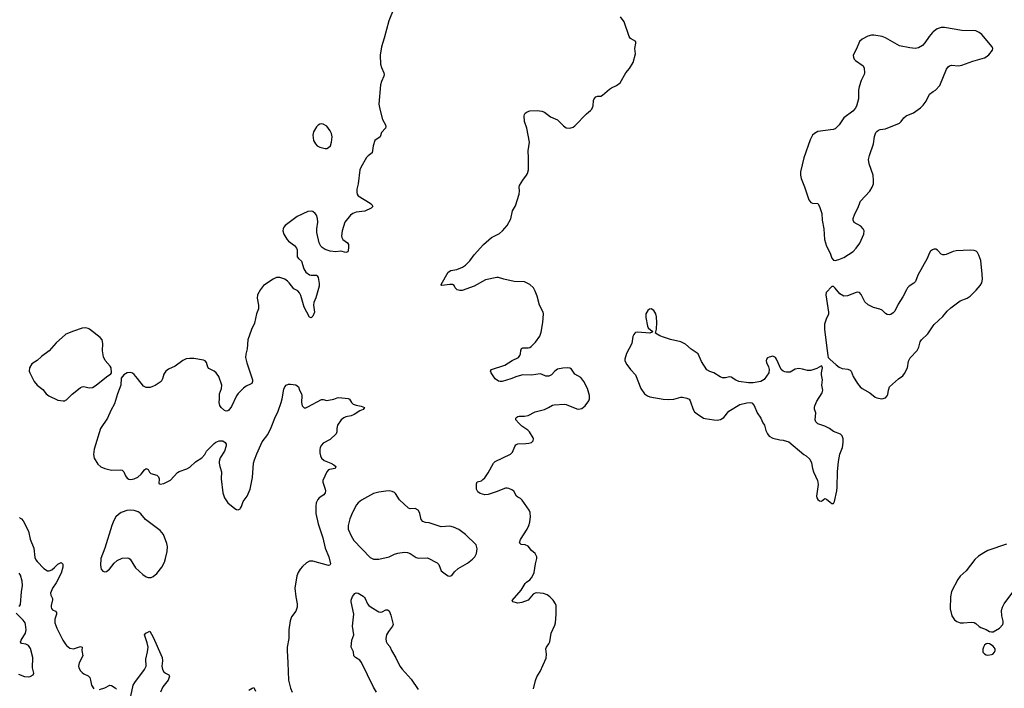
# Model space of a CAD drawing. Header units: inches. Extents: x 1682510 to 1839368, y 640758 to 791543.
# Tile 11 of 186: x 1719470 to 1730819, y 647975 to 655682. Entities that reach past the tile are written whole.
import ezdxf

# ---------------------------------------------------------------- set-up
doc = ezdxf.new("R2010")
doc.units = ezdxf.units.IN
doc.header["$MEASUREMENT"] = 0
for name, color, linetype in [('B7614', 7, 'Continuous'), ('B7615', 7, 'Continuous'), ('B7624', 7, 'Continuous'), ('B7625', 7, 'Continuous'), ('B7634', 7, 'Continuous'), ('B7635', 7, 'Continuous')]:
    doc.layers.add(name, color=color, linetype=linetype)

msp = doc.modelspace()

# ---------------------------------------------------------------- linework, layer by layer
at = {"layer": 'B7614', "color": 6, "elevation": 700}
for points in [[(1719470, 649943), (1719475, 649935), (1719490, 649930), (1719510, 649905), (1719570, 649785), (1719593, 649693), (1719632, 649592), (1719644, 649484), (1719655, 649455), (1719670, 649435), (1719750, 649355), (1719790, 649330), (1719810, 649329), (1719840, 649340), (1719873, 649367), (1719910, 649406), (1719950, 649425), (1719967, 649407), (1719966, 649370), (1719950, 649302), (1719890, 649190), (1719850, 649130), (1719826, 649070), (1719830, 649050), (1719849, 649010), (1719850, 648994), (1719834, 648930), (1719832, 648910), (1719836, 648896), (1719850, 648879), (1719884, 648864), (1719895, 648850), (1719893, 648830), (1719875, 648770), (1719877, 648730), (1719899, 648670), (1719969, 648530), (1720000, 648484)], [(1719459, 648921), (1719472, 648928), (1719479, 648941), (1719490, 649086), (1719501, 649159), (1719498, 649210), (1719478, 649278), (1719463, 649303)], [(1719458, 648138), (1719524, 648110), (1719570, 648106), (1719593, 648110), (1719627, 648130), (1719633, 648150), (1719618, 648210), (1719623, 648330), (1719595, 648435), (1719570, 648470), (1719542, 648482), (1719492, 648492), (1719478, 648510), (1719486, 648530), (1719538, 648610), (1719544, 648650), (1719539, 648710), (1719532, 648730), (1719510, 648760), (1719430, 648840)]]:
    msp.add_lwpolyline(points, dxfattribs=at)
at = {"layer": 'B7615', "color": 6, "elevation": 800}
msp.add_lwpolyline([(1720000, 652054), (1719890, 651958), (1719810, 651865), (1719721, 651799), (1719670, 651753), (1719610, 651715), (1719583, 651670), (1719580, 651630), (1719589, 651610), (1719639, 651510), (1719670, 651469), (1719738, 651418), (1719777, 651370), (1719806, 651346), (1719910, 651296), (1719970, 651289), (1719990, 651290), (1720000, 651295)], dxfattribs=at)
at = {"layer": 'B7624', "color": 6}
for points, elevation in [([(1720639, 650000), (1720610, 649980), (1720580, 649950), (1720556, 649910), (1720531, 649850), (1720450, 649590), (1720407, 649470), (1720402, 649390), (1720409, 649349), (1720430, 649324), (1720450, 649318), (1720470, 649321), (1720506, 649350), (1720561, 649419), (1720593, 649447), (1720650, 649475), (1720710, 649479), (1720730, 649474), (1720744, 649464), (1720805, 649365), (1720890, 649285), (1720930, 649260), (1720950, 649254), (1720986, 649254), (1721010, 649265), (1721050, 649300), (1721107, 649370), (1721139, 649430), (1721152, 649472), (1721170, 649551), (1721173, 649610), (1721165, 649645), (1721126, 649746), (1721090, 649795), (1720950, 649896), (1720922, 649922), (1720867, 649987), (1720849, 650000)], 800), ([(1722885, 650000), (1722885, 649990), (1722911, 649870), (1722966, 649710), (1722992, 649590), (1723035, 649490), (1723052, 649408), (1723046, 649394), (1723030, 649389), (1722850, 649441), (1722810, 649441), (1722778, 649422), (1722730, 649380), (1722703, 649350), (1722679, 649310), (1722665, 649270), (1722640, 649130), (1722652, 649030), (1722670, 648950), (1722670, 648910), (1722655, 648865), (1722603, 648797), (1722588, 648752), (1722572, 648650), (1722574, 648550), (1722555, 648450), (1722552, 648412), (1722562, 648270), (1722567, 648070), (1722590, 647975), (1722609, 647930)], 800), ([(1723306, 650000), (1723277, 649930), (1723256, 649850), (1723258, 649810), (1723291, 649731), (1723320, 649680), (1723510, 649484), (1723550, 649465), (1723610, 649465), (1723730, 649490), (1723790, 649521), (1723830, 649534), (1723903, 649543), (1723940, 649540), (1723970, 649529), (1724041, 649481), (1724070, 649475), (1724170, 649478), (1724281, 649421), (1724302, 649402), (1724330, 649330), (1724390, 649283), (1724410, 649271), (1724430, 649267), (1724450, 649277), (1724482, 649318), (1724523, 649357), (1724630, 649419), (1724690, 649463), (1724715, 649490), (1724737, 649530), (1724742, 649582), (1724731, 649630), (1724610, 649749), (1724530, 649805), (1724470, 649833), (1724430, 649843), (1724330, 649838), (1724190, 649881), (1724146, 649886), (1724116, 649896), (1724099, 649919), (1724084, 649990), (1724079, 650000)], 900), ([(1725394, 647970), (1725414, 648066), (1725432, 648108), (1725471, 648169), (1725537, 648323), (1725543, 648370), (1725533, 648430), (1725541, 648450), (1725570, 648486), (1725582, 648510), (1725597, 648610), (1725639, 648701), (1725647, 648730), (1725655, 648830), (1725655, 648930), (1725647, 648950), (1725619, 648990), (1725580, 649030), (1725550, 649051), (1725508, 649068), (1725430, 649077), (1725410, 649072), (1725390, 649059), (1725330, 648990), (1725257, 648963), (1725210, 648957), (1725153, 648970), (1725146, 648986), (1725252, 649108), (1725296, 649184), (1725310, 649199), (1725350, 649224), (1725371, 649250), (1725390, 649283), (1725399, 649310), (1725415, 649410), (1725430, 649470), (1725430, 649490), (1725411, 649530), (1725370, 649565), (1725330, 649612), (1725298, 649630), (1725250, 649634), (1725231, 649650), (1725243, 649690), (1725320, 649810), (1725338, 649850), (1725349, 649890), (1725356, 649956), (1725355, 649995), (1725353, 650000)], 800), ([(1723583, 647930), (1723549, 647989), (1723410, 648274), (1723390, 648299), (1723341, 648330), (1723323, 648350), (1723316, 648396), (1723290, 648450), (1723299, 648530), (1723320, 648590), (1723307, 648690), (1723321, 648830), (1723289, 648970), (1723290, 648990), (1723307, 649033), (1723332, 649068), (1723350, 649077), (1723370, 649073), (1723430, 649036), (1723443, 649023), (1723453, 649010), (1723480, 648950), (1723496, 648930), (1723521, 648910), (1723610, 648857), (1723630, 648852), (1723650, 648857), (1723690, 648879), (1723710, 648881), (1723727, 648867), (1723750, 648818), (1723774, 648710), (1723766, 648690), (1723720, 648630), (1723697, 648590), (1723689, 648550), (1723693, 648513), (1723707, 648490), (1723738, 648458), (1723754, 648410), (1723805, 648325), (1723852, 648232), (1723877, 648197), (1723981, 648081), (1724062, 647962)], 800), ([(1720739, 647830), (1720779, 648010), (1720798, 648042), (1720910, 648190), (1720927, 648230), (1720923, 648310), (1720944, 648396), (1720950, 648450), (1720940, 648500), (1720909, 648591), (1720923, 648610), (1720970, 648633), (1721010, 648566), (1721111, 648330), (1721116, 648290), (1721110, 648230), (1721117, 648190), (1721130, 648166), (1721150, 648150), (1721191, 648131), (1721196, 648116), (1721190, 648090), (1721180, 648070), (1721119, 647990), (1721095, 647930)], 700), ([(1720000, 648484), (1720010, 648469), (1720050, 648436), (1720090, 648430), (1720170, 648457), (1720191, 648451), (1720188, 648410), (1720199, 648350), (1720154, 648270), (1720148, 648230), (1720153, 648210), (1720170, 648178), (1720190, 648156), (1720210, 648140), (1720258, 648118), (1720278, 648098), (1720288, 648070), (1720298, 648010), (1720324, 647970)], 700), ([(1720390, 647962), (1720450, 647981), (1720510, 648012), (1720530, 648008), (1720570, 647982), (1720586, 647966)], 700), ([(1722110, 647954), (1722150, 647977), (1722170, 647983), (1722190, 647940)], 700)]:
    msp.add_lwpolyline(points, dxfattribs=dict(at, elevation=elevation))
at = {"layer": 'B7625', "color": 6}
for points, elevation in [([(1723784, 655810), (1723724, 655670), (1723673, 655470), (1723640, 655370), (1723625, 655275), (1723629, 655170), (1723640, 655130), (1723667, 655070), (1723671, 655050), (1723668, 655030), (1723641, 654970), (1723629, 654930), (1723610, 654710), (1723621, 654650), (1723653, 654533), (1723688, 654470), (1723692, 654450), (1723687, 654430), (1723639, 654381), (1723627, 654330), (1723565, 654290), (1723544, 654230), (1723534, 654146), (1723487, 654113), (1723467, 654093), (1723401, 653979), (1723390, 653950), (1723370, 653789), (1723358, 653730), (1723357, 653690), (1723361, 653670), (1723373, 653650), (1723508, 653568), (1723529, 653550), (1723539, 653530), (1723521, 653510), (1723450, 653476), (1723350, 653462), (1723310, 653449), (1723282, 653430), (1723219, 653350), (1723187, 653250), (1723179, 653190), (1723183, 653170), (1723195, 653150), (1723247, 653110), (1723259, 653090), (1723262, 653050), (1723252, 653008), (1723230, 652999), (1723170, 653014), (1723113, 653007), (1723050, 653012), (1722992, 653032), (1722956, 653056), (1722942, 653070), (1722922, 653110), (1722896, 653230), (1722895, 653270), (1722908, 653350), (1722903, 653390), (1722890, 653428), (1722876, 653450), (1722850, 653470), (1722830, 653475), (1722790, 653472), (1722670, 653414), (1722529, 653310), (1722513, 653290), (1722507, 653273), (1722505, 653250), (1722516, 653210), (1722550, 653154), (1722570, 653130), (1722639, 653079), (1722661, 653050), (1722667, 653030), (1722667, 652950), (1722682, 652930), (1722717, 652897), (1722744, 652810), (1722769, 652770), (1722810, 652741), (1722830, 652737), (1722890, 652738), (1722900, 652730), (1722909, 652709), (1722922, 652642), (1722922, 652610), (1722883, 652477), (1722859, 652421), (1722857, 652390), (1722868, 652310), (1722850, 652264), (1722830, 652245), (1722810, 652254), (1722750, 652367), (1722710, 652504), (1722695, 652535), (1722675, 652555), (1722630, 652581), (1722578, 652650), (1722558, 652670), (1722528, 652690), (1722470, 652710), (1722430, 652709), (1722390, 652691), (1722282, 652618), (1722247, 652573), (1722210, 652510), (1722208, 652472), (1722223, 652390), (1722223, 652350), (1722201, 652290), (1722175, 652185), (1722142, 652110), (1722098, 651990), (1722093, 651887), (1722075, 651825), (1722074, 651790), (1722087, 651727), (1722154, 651530), (1722155, 651510), (1722146, 651490), (1722137, 651483), (1722082, 651458), (1722050, 651436), (1721990, 651372), (1721970, 651346), (1721910, 651225), (1721880, 651180), (1721870, 651172), (1721850, 651170), (1721830, 651177), (1721792, 651210), (1721776, 651236), (1721771, 651270), (1721775, 651310), (1721772, 651370), (1721797, 651430), (1721802, 651470), (1721765, 651570), (1721735, 651610), (1721711, 651631), (1721650, 651660), (1721638, 651678), (1721625, 651730), (1721610, 651748), (1721590, 651757), (1721476, 651776), (1721430, 651778), (1721390, 651771), (1721350, 651753), (1721263, 651690), (1721187, 651653), (1721155, 651630), (1721130, 651595), (1721117, 651543), (1721100, 651510), (1721030, 651464), (1720976, 651444), (1720930, 651443), (1720898, 651458), (1720830, 651548), (1720790, 651594), (1720770, 651608), (1720750, 651615), (1720710, 651610), (1720671, 651590), (1720641, 651550), (1720636, 651470), (1720598, 651370), (1720565, 651255), (1720521, 651179), (1720482, 651090), (1720401, 650970), (1720330, 650730), (1720322, 650670), (1720328, 650628), (1720370, 650559), (1720407, 650527), (1720450, 650508), (1720528, 650488), (1720630, 650494), (1720650, 650490), (1720670, 650470), (1720690, 650424), (1720710, 650396), (1720730, 650385), (1720750, 650382), (1720790, 650391), (1720833, 650410), (1720870, 650442), (1720910, 650492), (1720930, 650507), (1720950, 650497), (1720966, 650466), (1720983, 650450), (1721051, 650431), (1721072, 650412), (1721078, 650390), (1721074, 650334), (1721090, 650327), (1721130, 650336), (1721210, 650376), (1721290, 650462), (1721307, 650473), (1721395, 650505), (1721430, 650523), (1721495, 650585), (1721570, 650633), (1721603, 650670), (1721625, 650710), (1721710, 650795), (1721730, 650811), (1721770, 650829), (1721810, 650828), (1721839, 650810), (1721849, 650790), (1721849, 650769), (1721831, 650710), (1721782, 650630), (1721770, 650590), (1721769, 650570), (1721777, 650530), (1721797, 650470), (1721792, 650390), (1721811, 650230), (1721831, 650170), (1721870, 650113), (1721950, 650048), (1721970, 650037), (1721990, 650034), (1722010, 650042), (1722016, 650050), (1722028, 650072), (1722046, 650130), (1722091, 650190), (1722128, 650270), (1722154, 650406), (1722165, 650570), (1722177, 650610), (1722203, 650677), (1722265, 650815), (1722330, 650902), (1722370, 650983), (1722411, 651090), (1722448, 651170), (1722484, 651270), (1722496, 651310), (1722515, 651425), (1722525, 651450), (1722540, 651470), (1722570, 651482), (1722590, 651482), (1722652, 651472), (1722683, 651450), (1722697, 651410), (1722718, 651370), (1722722, 651350), (1722719, 651270), (1722725, 651230), (1722750, 651209), (1722770, 651209), (1722790, 651218), (1722950, 651304), (1722970, 651304), (1723010, 651294), (1723030, 651296), (1723090, 651308), (1723130, 651325), (1723150, 651328), (1723255, 651315), (1723270, 651308), (1723294, 651270), (1723314, 651250), (1723350, 651237), (1723407, 651227), (1723443, 651210), (1723428, 651190), (1723390, 651173), (1723325, 651130), (1723290, 651116), (1723230, 651105), (1723206, 651094), (1723175, 651070), (1723135, 651010), (1723125, 650970), (1723125, 650930), (1723119, 650910), (1723050, 650843), (1722970, 650802), (1722950, 650779), (1722935, 650750), (1722929, 650729), (1722928, 650690), (1722936, 650656), (1722949, 650629), (1722981, 650601), (1723056, 650570), (1723093, 650550), (1723113, 650530), (1723107, 650510), (1723043, 650497), (1723030, 650492), (1723009, 650470), (1722966, 650370), (1722963, 650350), (1722992, 650272), (1722994, 650250), (1722990, 650230), (1722974, 650206), (1722924, 650170), (1722905, 650150), (1722888, 650112), (1722884, 650076), (1722885, 650000)], 800), ([(1725353, 650000), (1725343, 650030), (1725262, 650142), (1725241, 650161), (1725210, 650177), (1725196, 650190), (1725167, 650247), (1725144, 650264), (1725110, 650279), (1725090, 650283), (1725070, 650281), (1724962, 650238), (1724870, 650210), (1724830, 650207), (1724779, 650219), (1724750, 650239), (1724735, 650270), (1724734, 650330), (1724744, 650356), (1724792, 650368), (1724810, 650380), (1724830, 650401), (1724870, 650458), (1724930, 650569), (1724949, 650590), (1725127, 650673), (1725150, 650698), (1725177, 650763), (1725190, 650781), (1725210, 650792), (1725304, 650796), (1725338, 650802), (1725370, 650810), (1725390, 650828), (1725394, 650850), (1725390, 650861), (1725348, 650930), (1725327, 650950), (1725258, 650998), (1725223, 651030), (1725190, 651070), (1725187, 651090), (1725199, 651102), (1725211, 651109), (1725228, 651112), (1725290, 651110), (1725330, 651118), (1725410, 651162), (1725521, 651190), (1725567, 651210), (1725610, 651237), (1725630, 651243), (1725750, 651250), (1725770, 651246), (1725890, 651195), (1725910, 651192), (1725950, 651202), (1725987, 651230), (1726030, 651290), (1726037, 651310), (1726038, 651350), (1726014, 651430), (1725973, 651513), (1725938, 651558), (1725870, 651596), (1725830, 651652), (1725810, 651664), (1725790, 651668), (1725730, 651665), (1725670, 651653), (1725637, 651630), (1725601, 651590), (1725570, 651573), (1725534, 651574), (1725494, 651594), (1725470, 651599), (1725370, 651583), (1725270, 651588), (1725202, 651570), (1725130, 651542), (1725030, 651513), (1725010, 651512), (1724990, 651517), (1724950, 651542), (1724904, 651610), (1724896, 651630), (1724909, 651651), (1725062, 651698), (1725148, 651752), (1725218, 651790), (1725236, 651810), (1725244, 651830), (1725247, 651870), (1725255, 651890), (1725270, 651900), (1725330, 651900), (1725350, 651904), (1725366, 651914), (1725415, 651965), (1725464, 652036), (1725479, 652081), (1725499, 652190), (1725507, 652290), (1725502, 652310), (1725460, 652390), (1725434, 652494), (1725412, 652552), (1725391, 652590), (1725351, 652631), (1725290, 652660), (1725170, 652666), (1725050, 652690), (1724990, 652710), (1724971, 652711), (1724838, 652682), (1724710, 652610), (1724570, 652562), (1724542, 652562), (1724511, 652570), (1724491, 652590), (1724477, 652617), (1724459, 652630), (1724430, 652631), (1724337, 652617), (1724330, 652621), (1724328, 652630), (1724410, 652772), (1724438, 652790), (1724510, 652801), (1724573, 652830), (1724607, 652853), (1724658, 652902), (1724710, 652970), (1724816, 653090), (1724910, 653170), (1725001, 653219), (1725036, 653250), (1725089, 653311), (1725132, 653388), (1725150, 653479), (1725184, 653536), (1725229, 653670), (1725232, 653708), (1725228, 653750), (1725233, 653770), (1725270, 653832), (1725313, 653890), (1725324, 653910), (1725336, 653950), (1725336, 654090), (1725331, 654170), (1725347, 654270), (1725316, 654430), (1725289, 654510), (1725286, 654574), (1725287, 654590), (1725296, 654604), (1725320, 654620), (1725350, 654631), (1725435, 654635), (1725489, 654628), (1725518, 654618), (1725590, 654562), (1725670, 654528), (1725739, 654459), (1725770, 654434), (1725810, 654432), (1725850, 654445), (1725870, 654458), (1726002, 654598), (1726050, 654635), (1726063, 654650), (1726079, 654690), (1726084, 654750), (1726092, 654770), (1726110, 654794), (1726130, 654801), (1726170, 654801), (1726189, 654811), (1726270, 654883), (1726290, 654896), (1726350, 654922), (1726390, 654956), (1726455, 655070), (1726499, 655121), (1726542, 655190), (1726567, 655287), (1726560, 655350), (1726573, 655410), (1726572, 655430), (1726510, 655466), (1726494, 655490), (1726436, 655656), (1726397, 655717)], 800), ([(1730000, 655542), (1729990, 655535), (1729953, 655490), (1729904, 655416), (1729875, 655385), (1729830, 655359), (1729790, 655351), (1729730, 655357), (1729610, 655380), (1729450, 655474), (1729410, 655487), (1729316, 655504), (1729290, 655504), (1729247, 655493), (1729182, 655458), (1729151, 655429), (1729115, 655345), (1729085, 655290), (1729077, 655270), (1729079, 655250), (1729089, 655229), (1729105, 655210), (1729192, 655150), (1729205, 655125), (1729207, 655070), (1729204, 655050), (1729170, 654980), (1729145, 654910), (1729138, 654870), (1729140, 654770), (1729115, 654685), (1729101, 654659), (1729073, 654627), (1728970, 654550), (1728916, 654470), (1728870, 654424), (1728845, 654415), (1728670, 654392), (1728630, 654371), (1728610, 654351), (1728583, 654297), (1728510, 654090), (1728471, 653930), (1728470, 653890), (1728477, 653850), (1728517, 653757), (1728565, 653605), (1728590, 653576), (1728610, 653566), (1728670, 653562), (1728689, 653529), (1728716, 653450), (1728719, 653370), (1728737, 653270), (1728745, 653150), (1728769, 653070), (1728812, 652990), (1728832, 652932), (1728849, 652909), (1728870, 652908), (1728910, 652918), (1728970, 652942), (1729076, 653010), (1729111, 653049), (1729153, 653107), (1729199, 653210), (1729202, 653250), (1729193, 653273), (1729164, 653304), (1729090, 653344), (1729076, 653370), (1729077, 653390), (1729095, 653445), (1729132, 653510), (1729162, 653590), (1729270, 653707), (1729296, 653750), (1729310, 653790), (1729313, 653830), (1729307, 653890), (1729262, 654022), (1729255, 654070), (1729265, 654115), (1729312, 654250), (1729324, 654336), (1729340, 654380), (1729350, 654395), (1729370, 654410), (1729390, 654417), (1729450, 654423), (1729609, 654491), (1729630, 654508), (1729662, 654550), (1729687, 654573), (1729774, 654610), (1729853, 654667), (1729883, 654697), (1729917, 654743), (1729957, 654823), (1730000, 654853)], 800), ([(1730000, 653034), (1729990, 653030), (1729970, 653013), (1729953, 652987), (1729930, 652930), (1729824, 652736), (1729795, 652665), (1729775, 652645), (1729724, 652610), (1729704, 652590), (1729690, 652570), (1729650, 652486), (1729596, 652404), (1729556, 652324), (1729538, 652302), (1729510, 652285), (1729490, 652281), (1729470, 652284), (1729450, 652296), (1729410, 652335), (1729386, 652346), (1729310, 652366), (1729250, 652397), (1729211, 652431), (1729170, 652514), (1729150, 652536), (1729130, 652543), (1729110, 652538), (1729010, 652499), (1728970, 652495), (1728923, 652523), (1728870, 652589), (1728850, 652606), (1728830, 652606), (1728764, 652536), (1728762, 652510), (1728793, 652310), (1728791, 652289), (1728764, 652230), (1728747, 652173), (1728745, 652110), (1728778, 651870), (1728783, 651810), (1728790, 651790), (1728808, 651768), (1728882, 651702), (1728917, 651677), (1728950, 651662), (1729014, 651653), (1729041, 651641), (1729052, 651630), (1729075, 651570), (1729126, 651490), (1729158, 651450), (1729182, 651430), (1729270, 651379), (1729330, 651332), (1729350, 651323), (1729409, 651311), (1729450, 651323), (1729470, 651346), (1729478, 651362), (1729483, 651410), (1729495, 651450), (1729599, 651541), (1729650, 651575), (1729670, 651602), (1729702, 651670), (1729715, 651745), (1729734, 651786), (1729815, 651870), (1729834, 651906), (1729851, 651970), (1729866, 651990), (1729938, 652062), (1730000, 652155)], 800), ([(1720000, 651295), (1720010, 651300), (1720074, 651366), (1720110, 651391), (1720170, 651442), (1720190, 651451), (1720210, 651452), (1720270, 651437), (1720310, 651443), (1720350, 651469), (1720470, 651567), (1720521, 651599), (1720529, 651610), (1720523, 651670), (1720514, 651690), (1720455, 651755), (1720436, 651796), (1720424, 651864), (1720428, 651950), (1720420, 651990), (1720397, 652017), (1720275, 652115), (1720261, 652121), (1720229, 652129), (1720190, 652126), (1720090, 652093), (1720003, 652057), (1720000, 652054)], 800), ([(1724079, 650000), (1724065, 650030), (1724029, 650049), (1723970, 650043), (1723950, 650050), (1723848, 650148), (1723801, 650221), (1723790, 650231), (1723764, 650244), (1723730, 650250), (1723689, 650249), (1723610, 650237), (1723550, 650221), (1723410, 650144), (1723370, 650111), (1723352, 650090), (1723310, 650010), (1723306, 650000)], 900), ([(1720849, 650000), (1720836, 650010), (1720790, 650026), (1720750, 650029), (1720706, 650026), (1720650, 650007), (1720639, 650000)], 800)]:
    msp.add_lwpolyline(points, dxfattribs=dict(at, elevation=elevation))
at = {"layer": 'B7625', "color": 6, "elevation": 800}
for points in [[(1722950, 654483), (1722930, 654478), (1722910, 654467), (1722890, 654446), (1722858, 654390), (1722850, 654350), (1722856, 654290), (1722878, 654250), (1722900, 654230), (1722930, 654213), (1722990, 654197), (1723010, 654199), (1723030, 654207), (1723051, 654229), (1723066, 654270), (1723071, 654330), (1723063, 654370), (1723050, 654400), (1723010, 654455), (1722970, 654478)], [(1726750, 652350), (1726730, 652347), (1726711, 652330), (1726689, 652290), (1726686, 652270), (1726686, 652250), (1726706, 652150), (1726715, 652130), (1726743, 652103), (1726765, 652090), (1726760, 652080), (1726732, 652068), (1726590, 652080), (1726570, 652077), (1726561, 652070), (1726547, 652053), (1726539, 652030), (1726526, 651950), (1726464, 651836), (1726445, 651770), (1726447, 651750), (1726469, 651709), (1726510, 651650), (1726570, 651588), (1726630, 651430), (1726670, 651370), (1726705, 651345), (1726735, 651335), (1726887, 651307), (1726944, 651304), (1727010, 651308), (1727090, 651331), (1727110, 651332), (1727159, 651319), (1727186, 651306), (1727200, 651290), (1727233, 651190), (1727250, 651163), (1727277, 651137), (1727350, 651090), (1727370, 651084), (1727471, 651069), (1727510, 651067), (1727546, 651074), (1727585, 651095), (1727643, 651170), (1727770, 651245), (1727850, 651265), (1727890, 651271), (1727910, 651265), (1727934, 651234), (1727969, 651150), (1728012, 651090), (1728036, 651036), (1728056, 651010), (1728070, 650947), (1728089, 650909), (1728110, 650882), (1728150, 650858), (1728230, 650839), (1728270, 650836), (1728335, 650815), (1728510, 650671), (1728536, 650656), (1728576, 650616), (1728595, 650575), (1728608, 650510), (1728620, 650470), (1728667, 650370), (1728674, 650326), (1728656, 650190), (1728660, 650170), (1728670, 650151), (1728690, 650135), (1728710, 650133), (1728750, 650163), (1728770, 650156), (1728810, 650119), (1728830, 650107), (1728850, 650106), (1728863, 650130), (1728890, 650252), (1728894, 650294), (1728895, 650470), (1728906, 650590), (1728925, 650675), (1728953, 650750), (1728961, 650810), (1728961, 650850), (1728950, 650885), (1728930, 650906), (1728850, 650937), (1728804, 650970), (1728750, 650997), (1728670, 651025), (1728648, 651048), (1728640, 651070), (1728646, 651150), (1728632, 651192), (1728630, 651210), (1728635, 651230), (1728657, 651283), (1728718, 651382), (1728726, 651410), (1728717, 651470), (1728724, 651530), (1728710, 651590), (1728710, 651610), (1728723, 651670), (1728715, 651690), (1728710, 651693), (1728659, 651661), (1728590, 651639), (1728550, 651637), (1728494, 651654), (1728450, 651663), (1728410, 651653), (1728350, 651620), (1728310, 651618), (1728290, 651622), (1728270, 651630), (1728247, 651650), (1728195, 651770), (1728180, 651790), (1728150, 651803), (1728107, 651793), (1728090, 651783), (1728079, 651770), (1728074, 651750), (1728078, 651730), (1728102, 651682), (1728110, 651650), (1728104, 651610), (1728050, 651535), (1728012, 651510), (1727923, 651497), (1727870, 651495), (1727761, 651510), (1727725, 651525), (1727670, 651561), (1727650, 651567), (1727605, 651555), (1727570, 651554), (1727544, 651564), (1727470, 651610), (1727425, 651625), (1727390, 651647), (1727330, 651741), (1727290, 651830), (1727210, 651886), (1727143, 651943), (1727090, 651967), (1726970, 651996), (1726890, 652021), (1726850, 652038), (1726798, 652070), (1726810, 652114), (1726815, 652190), (1726810, 652258), (1726801, 652290), (1726780, 652330)]]:
    msp.add_lwpolyline(points, close=True, dxfattribs=at)
at = {"layer": 'B7634', "color": 6, "elevation": 800}
msp.add_lwpolyline([(1730843, 649637), (1730630, 649562), (1730582, 649538), (1730523, 649497), (1730481, 649459), (1730378, 649330), (1730310, 649268), (1730284, 649230), (1730212, 649090), (1730197, 649030), (1730193, 648890), (1730214, 648810), (1730244, 648764), (1730270, 648744), (1730310, 648731), (1730350, 648728), (1730436, 648736), (1730470, 648733), (1730490, 648723), (1730530, 648686), (1730550, 648674), (1730611, 648651), (1730650, 648630), (1730670, 648625), (1730690, 648627), (1730765, 648670), (1730800, 648710), (1730806, 648730), (1730805, 648750), (1730791, 648811), (1730788, 648870), (1730797, 648910), (1730816, 648950), (1730918, 649082)], dxfattribs=at)
msp.add_lwpolyline([(1730630, 648491), (1730610, 648486), (1730590, 648472), (1730578, 648450), (1730570, 648426), (1730573, 648390), (1730590, 648371), (1730610, 648360), (1730630, 648356), (1730670, 648363), (1730686, 648370), (1730707, 648390), (1730714, 648410), (1730712, 648430), (1730690, 648460), (1730650, 648488)], close=True, dxfattribs=at)
at = {"layer": 'B7635', "color": 6, "elevation": 800}
for points in [[(1730000, 654853), (1730024, 654870), (1730076, 654924), (1730154, 655110), (1730170, 655137), (1730186, 655150), (1730210, 655157), (1730290, 655150), (1730330, 655157), (1730456, 655204), (1730590, 655242), (1730610, 655253), (1730641, 655279), (1730681, 655330), (1730686, 655350), (1730680, 655370), (1730559, 655510), (1730530, 655536), (1730490, 655554), (1730330, 655557), (1730130, 655594), (1730090, 655594), (1730045, 655575), (1730000, 655542)], [(1730000, 652155), (1730010, 652170), (1730110, 652261), (1730159, 652321), (1730201, 652359), (1730310, 652442), (1730390, 652474), (1730425, 652495), (1730496, 652564), (1730541, 652619), (1730558, 652650), (1730567, 652690), (1730565, 652750), (1730548, 652908), (1730527, 652967), (1730510, 652998), (1730494, 653014), (1730470, 653022), (1730425, 653025), (1730263, 653017), (1730230, 653010), (1730150, 652976), (1730130, 652971), (1730110, 652972), (1730090, 652981), (1730050, 653025), (1730030, 653037), (1730010, 653038), (1730000, 653034)]]:
    msp.add_lwpolyline(points, dxfattribs=at)

doc.saveas('drawing.dxf')
